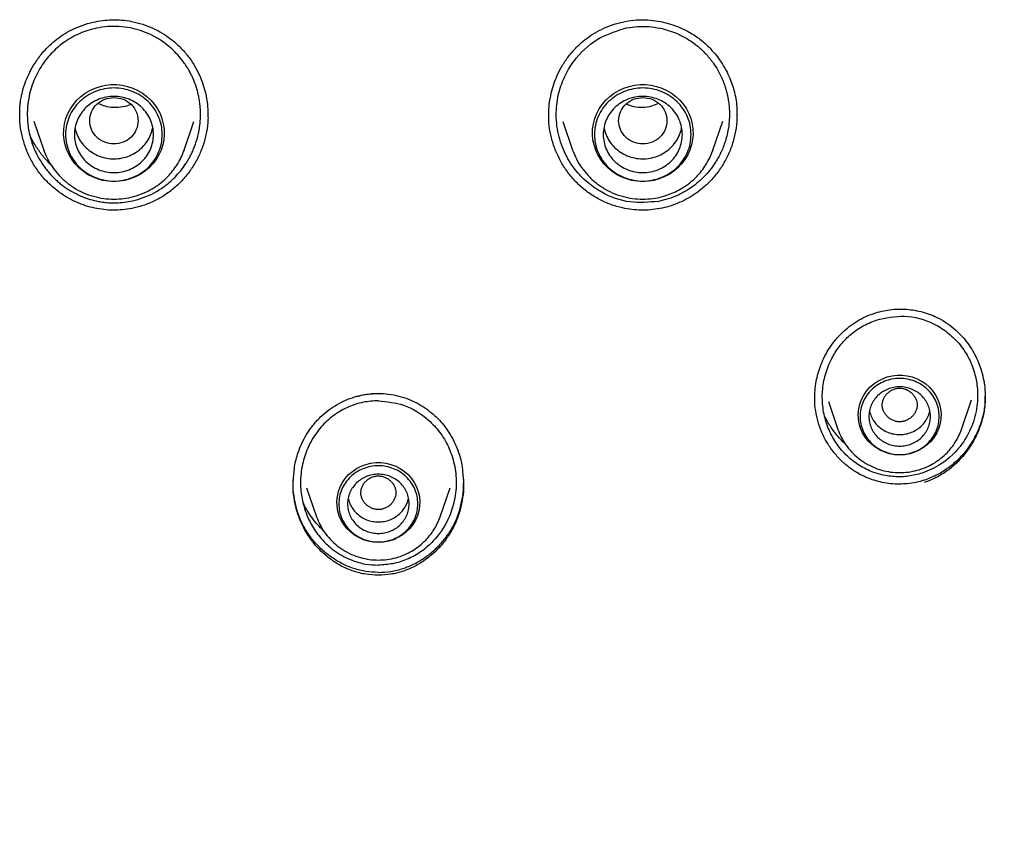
# Model space of a CAD drawing. Header units: millimetres. Extents: x 8 to 1762, y 12 to 2803.
# Tile 74 of 119: x 847 to 870, y 2351 to 2369. Entities that reach past the tile are written whole.
import ezdxf

# ---------------------------------------------------------------- set-up
doc = ezdxf.new("R2010")
doc.units = ezdxf.units.MM

msp = doc.modelspace()

# ---------------------------------------------------------------- linework, layer by layer
at = {"color": 7, "linetype": 'Continuous', "lineweight": 30}
for p, q in [((847.652, 2366.712), (847.879, 2366.053)), ((851.073, 2366.053), (851.297, 2366.704)), ((851.614, 2366.9), (851.614, 2366.837)), ((859.373, 2366.837), (859.374, 2366.9)), ((859.69, 2366.704), (859.915, 2366.053)), ((863.108, 2366.053), (863.335, 2366.71)), ((863.653, 2366.863), (863.652, 2366.849)), ((847.883, 2366.042), (847.879, 2366.053)), ((851.062, 2366.027), (851.073, 2366.053)), ((851.073, 2366.053), (851.063, 2366.027)), ((859.919, 2366.042), (859.915, 2366.053)), ((863.097, 2366.027), (863.108, 2366.053)), ((863.108, 2366.053), (863.099, 2366.027)), ((855.494, 2360.512), (855.646, 2360.504)), ((865.427, 2360.399), (865.427, 2360.413)), ((865.735, 2360.325), (865.953, 2359.693)), ((868.763, 2359.693), (868.994, 2360.364)), ((868.763, 2359.693), (868.76, 2359.684)), ((853.554, 2358.507), (853.577, 2358.738)), ((857.411, 2358.738), (857.434, 2358.507)), ((853.86, 2358.365), (854.089, 2357.703)), ((856.899, 2357.703), (857.127, 2358.365)), ((856.899, 2357.703), (856.896, 2357.694))]:
    msp.add_line(p, q, dxfattribs=at)
at = {"color": 7, "linetype": 'Continuous', "lineweight": 30, "flags": 128}
for points in [[(849.476, 2365.337), (849.35, 2365.343), (849.225, 2365.363), (849.104, 2365.396), (848.987, 2365.442), (848.876, 2365.5), (848.772, 2365.569), (848.677, 2365.649), (848.592, 2365.739), (848.517, 2365.837), (848.454, 2365.942), (848.403, 2366.054), (848.365, 2366.17), (848.341, 2366.289), (848.331, 2366.41), (848.334, 2366.532), (848.352, 2366.652), (848.383, 2366.77), (848.427, 2366.884), (848.484, 2366.993), (848.553, 2367.094), (848.633, 2367.188), (848.724, 2367.273), (848.823, 2367.348), (848.931, 2367.411), (849.045, 2367.463), (849.164, 2367.503), (849.287, 2367.529), (849.413, 2367.543), (849.539, 2367.543), (849.665, 2367.529), (849.788, 2367.503), (849.907, 2367.463), (850.021, 2367.411), (850.129, 2367.348), (850.228, 2367.273), (850.319, 2367.188), (850.399, 2367.094), (850.468, 2366.993), (850.525, 2366.884), (850.569, 2366.77), (850.6, 2366.652), (850.618, 2366.532), (850.621, 2366.41), (850.611, 2366.289), (850.587, 2366.17), (850.549, 2366.054), (850.498, 2365.942), (850.435, 2365.837), (850.36, 2365.739), (850.275, 2365.649), (850.18, 2365.569), (850.076, 2365.5), (849.965, 2365.442), (849.848, 2365.396), (849.727, 2365.363), (849.602, 2365.343), (849.476, 2365.337)], [(861.512, 2365.337), (861.386, 2365.343), (861.261, 2365.363), (861.14, 2365.396), (861.023, 2365.442), (860.912, 2365.5), (860.808, 2365.569), (860.713, 2365.649), (860.627, 2365.739), (860.553, 2365.837), (860.489, 2365.942), (860.439, 2366.054), (860.401, 2366.17), (860.377, 2366.289), (860.366, 2366.41), (860.37, 2366.532), (860.387, 2366.652), (860.418, 2366.77), (860.462, 2366.884), (860.519, 2366.993), (860.589, 2367.094), (860.669, 2367.188), (860.759, 2367.273), (860.859, 2367.348), (860.966, 2367.411), (861.08, 2367.463), (861.2, 2367.503), (861.323, 2367.529), (861.448, 2367.543), (861.575, 2367.543), (861.7, 2367.529), (861.823, 2367.503), (861.943, 2367.463), (862.057, 2367.411), (862.164, 2367.348), (862.264, 2367.273), (862.354, 2367.188), (862.435, 2367.094), (862.504, 2366.993), (862.561, 2366.884), (862.605, 2366.77), (862.636, 2366.652), (862.653, 2366.532), (862.657, 2366.41), (862.646, 2366.289), (862.622, 2366.17), (862.584, 2366.054), (862.534, 2365.942), (862.471, 2365.837), (862.396, 2365.739), (862.31, 2365.649), (862.215, 2365.569), (862.111, 2365.5), (862, 2365.442), (861.884, 2365.396), (861.762, 2365.363), (861.638, 2365.343), (861.512, 2365.337)], [(867.358, 2359.11), (867.242, 2359.117), (867.127, 2359.137), (867.017, 2359.171), (866.911, 2359.218), (866.812, 2359.277), (866.722, 2359.347), (866.641, 2359.428), (866.571, 2359.517), (866.513, 2359.614), (866.468, 2359.717), (866.436, 2359.825), (866.418, 2359.935), (866.414, 2360.047), (866.425, 2360.159), (866.45, 2360.268), (866.489, 2360.374), (866.54, 2360.474), (866.605, 2360.567), (866.68, 2360.652), (866.766, 2360.728), (866.861, 2360.793), (866.963, 2360.846), (867.072, 2360.886), (867.184, 2360.913), (867.3, 2360.927), (867.416, 2360.927), (867.531, 2360.913), (867.644, 2360.886), (867.752, 2360.846), (867.854, 2360.793), (867.949, 2360.728), (868.035, 2360.652), (868.111, 2360.567), (868.175, 2360.474), (868.227, 2360.374), (868.265, 2360.268), (868.29, 2360.159), (868.301, 2360.047), (868.297, 2359.935), (868.28, 2359.825), (868.248, 2359.717), (868.202, 2359.614), (868.144, 2359.517), (868.074, 2359.428), (867.993, 2359.347), (867.903, 2359.277), (867.804, 2359.218), (867.699, 2359.171), (867.588, 2359.137), (867.474, 2359.117), (867.358, 2359.11)], [(855.494, 2357.12), (855.378, 2357.126), (855.264, 2357.147), (855.153, 2357.181), (855.047, 2357.228), (854.949, 2357.287), (854.858, 2357.357), (854.777, 2357.437), (854.707, 2357.527), (854.649, 2357.624), (854.604, 2357.727), (854.572, 2357.834), (854.554, 2357.945), (854.551, 2358.057), (854.561, 2358.168), (854.586, 2358.278), (854.625, 2358.383), (854.677, 2358.484), (854.741, 2358.577), (854.816, 2358.662), (854.902, 2358.737), (854.997, 2358.802), (855.099, 2358.855), (855.208, 2358.896), (855.32, 2358.923), (855.436, 2358.937), (855.552, 2358.937), (855.667, 2358.923), (855.78, 2358.896), (855.888, 2358.855), (855.991, 2358.802), (856.085, 2358.737), (856.171, 2358.662), (856.247, 2358.577), (856.311, 2358.484), (856.363, 2358.383), (856.401, 2358.278), (856.426, 2358.168), (856.437, 2358.057), (856.433, 2357.945), (856.416, 2357.834), (856.384, 2357.727), (856.339, 2357.624), (856.28, 2357.527), (856.21, 2357.437), (856.13, 2357.357), (856.039, 2357.287), (855.94, 2357.228), (855.835, 2357.181), (855.724, 2357.147), (855.61, 2357.126), (855.494, 2357.12)]]:
    msp.add_lwpolyline(points, dxfattribs=at)
at = {"color": 7, "linetype": 'Continuous', "lineweight": 30}
for points, knots in [([(847.331, 2366.849), (847.331, 2366.874), (847.331, 2366.924), (847.334, 2367.004), (847.34, 2367.09), (847.354, 2367.191), (847.376, 2367.313), (847.414, 2367.463), (847.474, 2367.638), (847.561, 2367.834), (847.682, 2368.046), (847.824, 2368.239), (847.978, 2368.408), (848.134, 2368.549), (848.315, 2368.682), (848.522, 2368.799), (848.754, 2368.897), (848.987, 2368.965), (849.214, 2369.005), (849.429, 2369.022), (849.652, 2369.019), (849.801, 2368.995), (849.877, 2368.983)], [0, 0, 0, 0, 0.02066, 0.041986, 0.064121, 0.089248, 0.122042, 0.162725, 0.211327, 0.267852, 0.33225, 0.404382, 0.45668, 0.512245, 0.571056, 0.633499, 0.699713, 0.76963, 0.824423, 0.881129, 0.939669, 1, 1, 1, 1]), ([(849.877, 2368.983), (849.962, 2368.964), (850.129, 2368.925), (850.363, 2368.832), (850.575, 2368.719), (850.785, 2368.576), (850.985, 2368.401), (851.167, 2368.194), (851.312, 2367.98), (851.422, 2367.766), (851.503, 2367.559), (851.567, 2367.334), (851.607, 2367.115), (851.613, 2366.962), (851.616, 2366.9)], [0, 0, 0, 0, 0.089274, 0.174625, 0.25635, 0.334639, 0.433863, 0.527421, 0.615402, 0.697349, 0.773247, 0.843135, 0.93668, 1, 1, 1, 1]), ([(859.372, 2366.9), (859.374, 2366.962), (859.381, 2367.115), (859.421, 2367.334), (859.484, 2367.559), (859.565, 2367.766), (859.676, 2367.98), (859.821, 2368.194), (860.002, 2368.401), (860.202, 2368.576), (860.412, 2368.719), (860.625, 2368.832), (860.859, 2368.925), (861.026, 2368.964), (861.111, 2368.983)], [0, 0, 0, 0, 0.0633196, 0.1568655, 0.2267534, 0.302651, 0.3845979, 0.4725793, 0.5661374, 0.6653611, 0.7436503, 0.8253747, 0.9107256, 1, 1, 1, 1]), ([(861.111, 2368.983), (861.197, 2368.996), (861.366, 2369.022), (861.619, 2369.021), (861.861, 2368.993), (862.09, 2368.942), (862.302, 2368.87), (862.527, 2368.768), (862.754, 2368.629), (862.971, 2368.449), (863.149, 2368.258), (863.293, 2368.065), (863.405, 2367.875), (863.49, 2367.695), (863.553, 2367.527), (863.603, 2367.355), (863.636, 2367.18), (863.654, 2367.011), (863.655, 2366.908), (863.656, 2366.863)], [0, 0, 0, 0, 0.068866, 0.13547, 0.199732, 0.261528, 0.32074, 0.377285, 0.457008, 0.531233, 0.600272, 0.663971, 0.722178, 0.77479, 0.821868, 0.86499, 0.917162, 0.963386, 1, 1, 1, 1]), ([(849.844, 2368.833), (849.76, 2368.846), (849.591, 2368.872), (849.332, 2368.868), (849.096, 2368.835), (848.884, 2368.779), (848.698, 2368.71), (848.519, 2368.622), (848.357, 2368.52), (848.211, 2368.407), (848.079, 2368.285), (847.955, 2368.147), (847.84, 2367.993), (847.738, 2367.822), (847.65, 2367.637), (847.581, 2367.437), (847.543, 2367.275), (847.523, 2367.152), (847.513, 2367.069), (847.506, 2366.971), (847.503, 2366.86), (847.507, 2366.734), (847.521, 2366.595), (847.548, 2366.435), (847.592, 2366.267), (847.651, 2366.103), (847.716, 2365.96), (847.782, 2365.838), (847.85, 2365.73), (847.92, 2365.632), (847.995, 2365.54), (848.073, 2365.454), (848.153, 2365.376), (848.234, 2365.304), (848.317, 2365.239), (848.41, 2365.173), (848.515, 2365.108), (848.634, 2365.045), (848.774, 2364.983), (848.935, 2364.925), (849.06, 2364.898), (849.121, 2364.885)], [0, 0, 0, 0, 0.040737, 0.081839, 0.123318, 0.154691, 0.186286, 0.218108, 0.250161, 0.277784, 0.30644, 0.336128, 0.366847, 0.398593, 0.431363, 0.465154, 0.499961, 0.511146, 0.524565, 0.540212, 0.558081, 0.578165, 0.600457, 0.624949, 0.655753, 0.683645, 0.708637, 0.730741, 0.749967, 0.769529, 0.788521, 0.806946, 0.824806, 0.842104, 0.858844, 0.875027, 0.896803, 0.918192, 0.939202, 0.970011, 1, 1, 1, 1]), ([(849.121, 2364.885), (849.163, 2364.877), (849.251, 2364.862), (849.386, 2364.852), (849.541, 2364.849), (849.713, 2364.862), (849.922, 2364.898), (850.146, 2364.964), (850.38, 2365.068), (850.575, 2365.188), (850.737, 2365.313), (850.871, 2365.438), (850.999, 2365.583), (851.093, 2365.712), (851.159, 2365.818), (851.203, 2365.896), (851.248, 2365.984), (851.308, 2366.118), (851.375, 2366.311), (851.425, 2366.543), (851.446, 2366.759), (851.447, 2366.937), (851.435, 2367.089), (851.417, 2367.215), (851.395, 2367.324), (851.369, 2367.425), (851.338, 2367.525), (851.303, 2367.619), (851.264, 2367.71), (851.222, 2367.796), (851.178, 2367.877), (851.132, 2367.954), (851.062, 2368.058), (850.964, 2368.184), (850.83, 2368.326), (850.684, 2368.452), (850.512, 2368.575), (850.311, 2368.685), (850.082, 2368.778), (849.923, 2368.815), (849.844, 2368.833)], [0, 0, 0, 0, 0.020678, 0.042737, 0.064836, 0.095271, 0.125739, 0.166439, 0.207286, 0.248332, 0.276252, 0.305641, 0.336514, 0.368887, 0.382103, 0.396596, 0.412368, 0.429423, 0.467385, 0.510523, 0.54308, 0.571605, 0.596078, 0.61648, 0.632798, 0.649942, 0.666635, 0.682875, 0.698662, 0.713994, 0.728871, 0.743291, 0.757255, 0.788921, 0.820206, 0.85111, 0.881638, 0.921747, 0.961198, 1, 1, 1, 1]), ([(861.867, 2364.885), (861.651, 2364.865), (861.208, 2364.825), (860.653, 2365.027), (860.242, 2365.308), (859.946, 2365.617), (859.707, 2366.012), (859.559, 2366.474), (859.525, 2366.956), (859.599, 2367.409), (859.757, 2367.807), (860.045, 2368.24), (860.501, 2368.643), (860.939, 2368.772), (861.143, 2368.833)], [0, 0, 0, 0, 0.103545, 0.212622, 0.275289, 0.343391, 0.41704, 0.496349, 0.575777, 0.648068, 0.716548, 0.781181, 0.8983, 1, 1, 1, 1]), ([(861.143, 2368.833), (861.227, 2368.845), (861.394, 2368.871), (861.65, 2368.868), (861.885, 2368.836), (862.094, 2368.782), (862.257, 2368.722), (862.396, 2368.658), (862.512, 2368.594), (862.652, 2368.504), (862.814, 2368.378), (862.988, 2368.203), (863.132, 2368.017), (863.247, 2367.827), (863.316, 2367.683), (863.358, 2367.575), (863.381, 2367.508), (863.403, 2367.439), (863.422, 2367.369), (863.438, 2367.298), (863.455, 2367.216), (863.47, 2367.115), (863.482, 2366.986), (863.485, 2366.829), (863.474, 2366.646), (863.446, 2366.464), (863.404, 2366.297), (863.357, 2366.157), (863.305, 2366.031), (863.25, 2365.919), (863.194, 2365.82), (863.117, 2365.697), (863.009, 2365.554), (862.862, 2365.398), (862.705, 2365.262), (862.525, 2365.136), (862.32, 2365.026), (862.095, 2364.936), (861.941, 2364.902), (861.867, 2364.885)], [0, 0, 0, 0, 0.0403447, 0.0810358, 0.1220849, 0.1531232, 0.1843734, 0.2053314, 0.2263865, 0.2475397, 0.2851082, 0.3244823, 0.3656592, 0.3977319, 0.4308132, 0.4420683, 0.453435, 0.4649131, 0.4765025, 0.4882029, 0.5000141, 0.5165257, 0.5372963, 0.5623109, 0.5915512, 0.6249953, 0.6504959, 0.674123, 0.695884, 0.7157856, 0.7338338, 0.7500344, 0.7853946, 0.8195484, 0.8525114, 0.8842995, 0.9248715, 0.9634246, 1, 1, 1, 1]), ([(849.476, 2367.251), (849.404, 2367.243), (849.26, 2367.226), (849.077, 2367.105), (848.956, 2366.929), (848.911, 2366.721), (848.956, 2366.513), (849.077, 2366.336), (849.26, 2366.22), (849.476, 2366.177), (849.692, 2366.22), (849.875, 2366.336), (849.996, 2366.513), (850.041, 2366.721), (849.996, 2366.929), (849.875, 2367.105), (849.692, 2367.226), (849.548, 2367.243), (849.476, 2367.251)], [0, 0, 0, 0, 0.0625, 0.125, 0.1875, 0.25, 0.3125, 0.375, 0.4375, 0.5, 0.5625, 0.625, 0.6875, 0.75, 0.8125, 0.875, 0.9375, 1, 1, 1, 1]), ([(861.512, 2367.251), (861.44, 2367.243), (861.296, 2367.226), (861.112, 2367.105), (860.991, 2366.929), (860.947, 2366.721), (860.991, 2366.513), (861.112, 2366.336), (861.296, 2366.22), (861.512, 2366.177), (861.727, 2366.22), (861.911, 2366.336), (862.032, 2366.513), (862.076, 2366.721), (862.032, 2366.929), (861.911, 2367.105), (861.727, 2367.226), (861.583, 2367.243), (861.512, 2367.251)], [0, 0, 0, 0, 0.0625, 0.125, 0.1875, 0.25, 0.3125, 0.375, 0.4375, 0.5, 0.5625, 0.625, 0.6875, 0.75, 0.8125, 0.875, 0.9375, 1, 1, 1, 1]), ([(849.41, 2367.024), (849.351, 2367.034), (849.25, 2367.05), (849.158, 2367.097), (849.119, 2367.116)], [0, 0, 0, 0, 0.578916, 1, 1, 1, 1]), ([(849.861, 2367.098), (849.853, 2367.094), (849.782, 2367.052), (849.626, 2367.018), (849.482, 2367.022), (849.41, 2367.024)], [0, 0, 0, 0, 0.058728, 0.535758, 1, 1, 1, 1]), ([(861.868, 2367.117), (861.816, 2367.092), (861.703, 2367.039), (861.509, 2367.012), (861.308, 2367.026), (861.185, 2367.075), (861.126, 2367.098)], [0, 0, 0, 0, 0.222566, 0.485608, 0.754599, 1, 1, 1, 1]), ([(849.09, 2364.72), (849.02, 2364.735), (848.881, 2364.766), (848.679, 2364.839), (848.487, 2364.929), (848.284, 2365.05), (848.077, 2365.208), (847.876, 2365.409), (847.701, 2365.634), (847.558, 2365.88), (847.448, 2366.142), (847.374, 2366.415), (847.334, 2366.66), (847.335, 2366.814), (847.335, 2366.874)], [0, 0, 0, 0, 0.071132, 0.141808, 0.212214, 0.282498, 0.3762, 0.470152, 0.564615, 0.659087, 0.753072, 0.846793, 0.940401, 1, 1, 1, 1]), ([(851.615, 2366.863), (851.616, 2366.825), (851.62, 2366.693), (851.588, 2366.468), (851.522, 2366.195), (851.418, 2365.932), (851.284, 2365.685), (851.119, 2365.456), (850.926, 2365.25), (850.707, 2365.07), (850.466, 2364.923), (850.208, 2364.808), (849.959, 2364.735), (849.727, 2364.696), (849.515, 2364.681), (849.301, 2364.686), (849.161, 2364.709), (849.09, 2364.72)], [0, 0, 0, 0, 0.030241, 0.104671, 0.179189, 0.253663, 0.32812, 0.402559, 0.477005, 0.551567, 0.626129, 0.700569, 0.77503, 0.830976, 0.887059, 0.943361, 1, 1, 1, 1]), ([(861.898, 2364.72), (861.827, 2364.709), (861.686, 2364.686), (861.473, 2364.681), (861.26, 2364.696), (861.028, 2364.735), (860.78, 2364.808), (860.521, 2364.923), (860.28, 2365.07), (860.062, 2365.25), (859.869, 2365.456), (859.704, 2365.685), (859.569, 2365.932), (859.466, 2366.195), (859.399, 2366.468), (859.368, 2366.693), (859.372, 2366.825), (859.373, 2366.863)], [0, 0, 0, 0, 0.056639, 0.112941, 0.169024, 0.22497, 0.299431, 0.373871, 0.448433, 0.522995, 0.597441, 0.67188, 0.746337, 0.820811, 0.895329, 0.969759, 1, 1, 1, 1]), ([(863.653, 2366.874), (863.653, 2366.814), (863.654, 2366.66), (863.614, 2366.415), (863.54, 2366.142), (863.429, 2365.88), (863.286, 2365.634), (863.112, 2365.409), (862.91, 2365.208), (862.703, 2365.05), (862.501, 2364.929), (862.308, 2364.839), (862.107, 2364.766), (861.968, 2364.735), (861.898, 2364.72)], [0, 0, 0, 0, 0.059599, 0.153207, 0.246928, 0.340913, 0.435385, 0.529848, 0.6238, 0.717502, 0.787786, 0.858192, 0.928868, 1, 1, 1, 1]), ([(848.592, 2366.568), (848.593, 2366.559), (848.6, 2366.494), (848.645, 2366.378), (848.728, 2366.228), (848.843, 2366.097), (848.981, 2365.99), (849.139, 2365.911), (849.31, 2365.863), (849.486, 2365.848), (849.663, 2365.867), (849.832, 2365.919), (849.988, 2366.001), (850.124, 2366.111), (850.234, 2366.245), (850.318, 2366.396), (850.346, 2366.506), (850.36, 2366.56)], [0, 0, 0, 0, 0.010808, 0.0815, 0.152193, 0.222885, 0.293578, 0.364271, 0.434963, 0.505656, 0.576348, 0.647041, 0.717733, 0.788426, 0.859118, 0.929811, 1, 1, 1, 1]), ([(860.627, 2366.56), (860.641, 2366.506), (860.669, 2366.396), (860.753, 2366.245), (860.864, 2366.111), (861, 2366.001), (861.155, 2365.919), (861.325, 2365.867), (861.501, 2365.848), (861.678, 2365.863), (861.849, 2365.911), (862.006, 2365.99), (862.144, 2366.097), (862.259, 2366.228), (862.342, 2366.378), (862.388, 2366.494), (862.394, 2366.559), (862.395, 2366.568)], [0, 0, 0, 0, 0.070189, 0.140882, 0.211574, 0.282267, 0.352959, 0.423652, 0.494344, 0.565037, 0.635729, 0.706422, 0.777115, 0.847807, 0.9185, 0.989192, 1, 1, 1, 1]), ([(848.042, 2365.719), (847.983, 2365.779), (847.863, 2365.902), (847.712, 2366.115), (847.608, 2366.287), (847.566, 2366.392), (847.557, 2366.414)], [0, 0, 0, 0, 0.294781, 0.600338, 0.914861, 1, 1, 1, 1]), ([(847.879, 2366.053), (847.906, 2365.985), (847.961, 2365.845), (848.081, 2365.65), (848.23, 2365.466), (848.409, 2365.301), (848.613, 2365.161), (848.835, 2365.053), (849.065, 2364.98), (849.299, 2364.939), (849.531, 2364.931), (849.759, 2364.954), (849.99, 2365.008), (850.2, 2365.09), (850.388, 2365.193), (850.551, 2365.308), (850.695, 2365.438), (850.816, 2365.577), (850.917, 2365.72), (851.002, 2365.87), (851.043, 2365.977), (851.062, 2366.027)], [0, 0, 0, 0, 0.053212, 0.108413, 0.165705, 0.225232, 0.286106, 0.345769, 0.40411, 0.461144, 0.516882, 0.571337, 0.626721, 0.688654, 0.733818, 0.782104, 0.833541, 0.874213, 0.916679, 0.96094, 1, 1, 1, 1]), ([(859.915, 2366.053), (859.942, 2365.985), (859.997, 2365.845), (860.117, 2365.65), (860.265, 2365.466), (860.445, 2365.301), (860.649, 2365.161), (860.871, 2365.053), (861.101, 2364.98), (861.335, 2364.939), (861.566, 2364.931), (861.795, 2364.954), (862.026, 2365.008), (862.236, 2365.09), (862.424, 2365.193), (862.587, 2365.308), (862.73, 2365.438), (862.852, 2365.577), (862.952, 2365.72), (863.037, 2365.87), (863.078, 2365.977), (863.097, 2366.027)], [0, 0, 0, 0, 0.053212, 0.108413, 0.165705, 0.225232, 0.286106, 0.345769, 0.40411, 0.461144, 0.516882, 0.571337, 0.626721, 0.688654, 0.733818, 0.782104, 0.833541, 0.874213, 0.916679, 0.96094, 1, 1, 1, 1]), ([(868.903, 2332.865), (868.95, 2332.956), (869.135, 2333.316), (869.46, 2333.93), (869.871, 2334.694), (870.27, 2335.418), (870.655, 2336.104), (871.025, 2336.752), (871.391, 2337.38), (871.751, 2337.987), (872.103, 2338.571), (872.434, 2339.11), (872.744, 2339.606), (873.04, 2340.074), (873.325, 2340.518), (873.608, 2340.953), (873.889, 2341.379), (874.175, 2341.806), (874.465, 2342.234), (874.759, 2342.663), (875.057, 2343.094), (875.549, 2343.797), (876.246, 2344.77), (877.157, 2346.005), (878.09, 2347.231), (879.039, 2348.444), (879.912, 2349.529), (880.702, 2350.49), (881.406, 2351.329), (882.118, 2352.161), (882.835, 2352.985), (883.546, 2353.788), (884.24, 2354.56), (884.912, 2355.298), (885.566, 2356.005), (886.073, 2356.548), (886.446, 2356.944), (886.7, 2357.213), (886.977, 2357.505), (887.281, 2357.823), (887.61, 2358.167), (887.99, 2358.562), (888.423, 2359.009), (888.912, 2359.513), (889.438, 2360.053), (889.979, 2360.605), (890.531, 2361.169), (891.093, 2361.742), (891.684, 2362.344), (892.301, 2362.978), (892.942, 2363.646), (893.605, 2364.35), (894.286, 2365.092), (894.736, 2365.606), (894.966, 2365.869)], [0, 0, 0, 0, 0.007311, 0.028852, 0.049414, 0.069008, 0.087638, 0.105308, 0.122023, 0.139306, 0.155436, 0.170412, 0.184235, 0.196904, 0.209679, 0.22166, 0.233716, 0.245852, 0.258065, 0.270356, 0.282724, 0.295167, 0.331131, 0.367446, 0.40376, 0.440053, 0.476308, 0.502114, 0.527905, 0.553691, 0.579481, 0.605067, 0.629405, 0.652927, 0.675637, 0.697536, 0.705555, 0.714217, 0.723749, 0.734153, 0.74543, 0.757581, 0.77303, 0.789701, 0.807599, 0.82673, 0.844859, 0.863985, 0.884119, 0.90528, 0.927461, 0.950653, 0.974839, 1, 1, 1, 1]), ([(866.766, 2362.334), (866.826, 2362.352), (866.947, 2362.389), (867.134, 2362.42), (867.323, 2362.435), (867.513, 2362.43), (867.703, 2362.408), (867.89, 2362.366), (868.074, 2362.306), (868.19, 2362.251), (868.248, 2362.223)], [0, 0, 0, 0, 0.123494, 0.247381, 0.37169, 0.496408, 0.621526, 0.747073, 0.873155, 1, 1, 1, 1]), ([(865.424, 2360.403), (865.425, 2360.461), (865.429, 2360.591), (865.454, 2360.775), (865.496, 2360.96), (865.552, 2361.137), (865.631, 2361.325), (865.739, 2361.52), (865.879, 2361.716), (866.039, 2361.889), (866.211, 2362.038), (866.39, 2362.161), (866.579, 2362.264), (866.713, 2362.313), (866.776, 2362.335)], [0, 0, 0, 0, 0.069, 0.154621, 0.220943, 0.294632, 0.375676, 0.463993, 0.559468, 0.662139, 0.74393, 0.829868, 0.920074, 1, 1, 1, 1]), ([(866.826, 2362.183), (867.039, 2362.229), (867.478, 2362.325), (868.043, 2362.164), (868.444, 2361.916), (868.713, 2361.659), (868.928, 2361.342), (869.065, 2361.003), (869.138, 2360.625), (869.133, 2360.205), (869.016, 2359.762), (868.755, 2359.291), (868.368, 2358.904), (868.012, 2358.756), (867.867, 2358.696)], [0, 0, 0, 0, 0.11428, 0.235082, 0.298445, 0.363657, 0.430756, 0.499772, 0.556283, 0.633743, 0.719968, 0.795988, 0.917445, 1, 1, 1, 1]), ([(868.248, 2362.223), (868.318, 2362.183), (868.455, 2362.105), (868.635, 2361.959), (868.789, 2361.805), (868.917, 2361.643), (869.023, 2361.479), (869.121, 2361.291), (869.203, 2361.084), (869.262, 2360.862), (869.294, 2360.671), (869.299, 2360.555), (869.301, 2360.507)], [0, 0, 0, 0, 0.115084, 0.22407, 0.327385, 0.425237, 0.517718, 0.604861, 0.725552, 0.834304, 0.931155, 1, 1, 1, 1]), ([(867.867, 2358.696), (867.764, 2358.669), (867.557, 2358.614), (867.231, 2358.608), (866.904, 2358.66), (866.587, 2358.779), (866.292, 2358.963), (866.032, 2359.208), (865.822, 2359.509), (865.672, 2359.854), (865.594, 2360.229), (865.593, 2360.614), (865.657, 2360.931), (865.746, 2361.174), (865.846, 2361.383), (865.998, 2361.613), (866.222, 2361.847), (866.498, 2362.051), (866.715, 2362.138), (866.826, 2362.183)], [0, 0, 0, 0, 0.0567685, 0.1143841, 0.1730666, 0.2330298, 0.2944803, 0.3576161, 0.4226264, 0.4896911, 0.5574706, 0.6257138, 0.6944343, 0.7290218, 0.7637337, 0.8182139, 0.8756805, 0.9362462, 1, 1, 1, 1]), ([(867.424, 2360.626), (867.398, 2360.629), (867.346, 2360.635), (867.269, 2360.623), (867.196, 2360.598), (867.13, 2360.559), (867.071, 2360.509), (867.023, 2360.45), (866.986, 2360.384), (866.964, 2360.312), (866.958, 2360.237), (866.97, 2360.163), (866.996, 2360.093), (867.036, 2360.029), (867.088, 2359.972), (867.149, 2359.926), (867.218, 2359.891), (867.292, 2359.869), (867.37, 2359.863), (867.447, 2359.874), (867.52, 2359.9), (867.587, 2359.939), (867.645, 2359.988), (867.693, 2360.047), (867.73, 2360.113), (867.752, 2360.185), (867.758, 2360.26), (867.747, 2360.334), (867.72, 2360.405), (867.68, 2360.469), (867.628, 2360.525), (867.567, 2360.572), (867.499, 2360.608), (867.448, 2360.62), (867.424, 2360.626)], [0, 0, 0, 0, 0.031254, 0.062759, 0.093482, 0.125115, 0.156319, 0.187661, 0.219102, 0.250003, 0.281206, 0.312759, 0.343481, 0.375113, 0.406316, 0.437657, 0.469098, 0.499999, 0.531203, 0.562758, 0.593481, 0.625112, 0.656315, 0.687656, 0.719096, 0.749995, 0.781199, 0.812754, 0.843477, 0.875109, 0.906313, 0.937654, 0.969152, 1, 1, 1, 1]), ([(853.984, 2359.76), (854.036, 2359.823), (854.138, 2359.946), (854.316, 2360.102), (854.504, 2360.233), (854.7, 2360.338), (854.9, 2360.418), (855.1, 2360.474), (855.298, 2360.508), (855.429, 2360.512), (855.494, 2360.514)], [0, 0, 0, 0, 0.139514, 0.274741, 0.40583, 0.532794, 0.655621, 0.774341, 0.889064, 1, 1, 1, 1]), ([(855.004, 2360.443), (855.048, 2360.455), (855.15, 2360.482), (855.314, 2360.506), (855.434, 2360.51), (855.494, 2360.512)], [0, 0, 0, 0, 0.273578, 0.636807, 1, 1, 1, 1]), ([(855.493, 2360.513), (855.572, 2360.51), (855.729, 2360.505), (855.959, 2360.457), (856.178, 2360.386), (856.382, 2360.291), (856.568, 2360.177), (856.735, 2360.048), (856.882, 2359.91), (856.964, 2359.808), (857.004, 2359.76)], [0, 0, 0, 0, 0.133923, 0.269664, 0.401673, 0.530005, 0.654618, 0.775463, 0.892544, 1, 1, 1, 1]), ([(867.916, 2358.535), (867.854, 2358.517), (867.729, 2358.482), (867.537, 2358.454), (867.345, 2358.444), (867.152, 2358.453), (866.962, 2358.482), (866.776, 2358.53), (866.596, 2358.597), (866.404, 2358.691), (866.207, 2358.82), (866.014, 2358.989), (865.844, 2359.181), (865.699, 2359.393), (865.583, 2359.621), (865.496, 2359.863), (865.444, 2360.113), (865.421, 2360.304), (865.425, 2360.408), (865.426, 2360.429)], [0, 0, 0, 0, 0.053376, 0.106441, 0.159293, 0.212005, 0.264632, 0.317228, 0.369857, 0.422608, 0.492874, 0.56297, 0.633055, 0.703181, 0.773352, 0.843576, 0.913663, 0.983517, 1, 1, 1, 1]), ([(869.3, 2360.524), (869.301, 2360.433), (869.304, 2360.244), (869.253, 2359.958), (869.163, 2359.676), (869.034, 2359.408), (868.87, 2359.161), (868.673, 2358.939), (868.447, 2358.748), (868.195, 2358.589), (868.009, 2358.518), (867.916, 2358.483)], [0, 0, 0, 0, 0.103057, 0.215063, 0.326999, 0.438969, 0.550932, 0.662829, 0.774714, 0.886884, 1, 1, 1, 1]), ([(869.298, 2360.451), (869.299, 2360.393), (869.3, 2360.237), (869.252, 2359.986), (869.162, 2359.707), (869.032, 2359.444), (868.868, 2359.2), (868.671, 2358.982), (868.445, 2358.794), (868.193, 2358.638), (868.009, 2358.57), (867.916, 2358.535)], [0, 0, 0, 0, 0.069682, 0.185606, 0.301531, 0.417597, 0.533758, 0.649929, 0.766126, 0.882605, 1, 1, 1, 1]), ([(855.494, 2360.345), (855.38, 2360.338), (855.148, 2360.324), (854.811, 2360.213), (854.493, 2360.036), (854.261, 2359.832), (854.098, 2359.636), (853.983, 2359.464), (853.858, 2359.221), (853.751, 2358.889), (853.715, 2358.555), (853.729, 2358.291), (853.754, 2358.115), (853.815, 2357.858), (853.939, 2357.554), (854.143, 2357.254), (854.342, 2357.048), (854.53, 2356.901), (854.715, 2356.79), (854.936, 2356.692), (855.197, 2356.617), (855.396, 2356.607), (855.494, 2356.602)], [0, 0, 0, 0, 0.0597396, 0.1211145, 0.1842721, 0.249339, 0.2818021, 0.3180173, 0.3579668, 0.4247719, 0.4997732, 0.5326188, 0.5637466, 0.5931703, 0.6711897, 0.7343671, 0.7829549, 0.8216044, 0.8591726, 0.8957289, 0.9487872, 1, 1, 1, 1]), ([(855.494, 2360.345), (855.688, 2360.324), (856.105, 2360.28), (856.577, 2359.982), (856.901, 2359.632), (857.103, 2359.294), (857.236, 2358.899), (857.282, 2358.463), (857.229, 2358.032), (857.068, 2357.574), (856.81, 2357.193), (856.476, 2356.903), (856.162, 2356.729), (855.83, 2356.622), (855.604, 2356.609), (855.494, 2356.602)], [0, 0, 0, 0, 0.101485, 0.218258, 0.282833, 0.351377, 0.423874, 0.500289, 0.580047, 0.65065, 0.754167, 0.818545, 0.881661, 0.942023, 1, 1, 1, 1]), ([(866.115, 2359.371), (866.114, 2359.372), (866.051, 2359.422), (865.941, 2359.542), (865.793, 2359.737), (865.698, 2359.887), (865.662, 2359.974), (865.659, 2359.981)], [0, 0, 0, 0, 0.007233, 0.312427, 0.632741, 0.968501, 1, 1, 1, 1]), ([(866.671, 2360.119), (866.671, 2360.119), (866.676, 2360.075), (866.709, 2359.991), (866.771, 2359.873), (866.86, 2359.77), (866.966, 2359.686), (867.088, 2359.623), (867.22, 2359.583), (867.312, 2359.578), (867.358, 2359.576)], [0, 0, 0, 0, 0.000201, 0.14303, 0.285858, 0.428687, 0.571515, 0.714343, 0.857172, 1, 1, 1, 1]), ([(867.358, 2359.576), (867.403, 2359.578), (867.495, 2359.583), (867.627, 2359.623), (867.749, 2359.686), (867.856, 2359.77), (867.944, 2359.873), (868.007, 2359.991), (868.04, 2360.075), (868.044, 2360.119), (868.044, 2360.119)], [0, 0, 0, 0, 0.142828, 0.285657, 0.428485, 0.571313, 0.714142, 0.85697, 0.999799, 1, 1, 1, 1]), ([(853.577, 2358.738), (853.58, 2358.772), (853.592, 2358.918), (853.654, 2359.133), (853.749, 2359.376), (853.853, 2359.577), (853.94, 2359.699), (853.984, 2359.76)], [0, 0, 0, 0, 0.09317, 0.394834, 0.596193, 0.797842, 1, 1, 1, 1]), ([(857.004, 2359.76), (857.048, 2359.699), (857.135, 2359.577), (857.239, 2359.376), (857.334, 2359.133), (857.396, 2358.918), (857.408, 2358.772), (857.411, 2358.738)], [0, 0, 0, 0, 0.202158, 0.403807, 0.605166, 0.90683, 1, 1, 1, 1]), ([(865.953, 2359.693), (865.976, 2359.632), (866.025, 2359.509), (866.131, 2359.337), (866.262, 2359.176), (866.42, 2359.03), (866.599, 2358.907), (866.794, 2358.812), (866.996, 2358.747), (867.201, 2358.712), (867.405, 2358.705), (867.606, 2358.725), (867.809, 2358.772), (867.994, 2358.844), (868.159, 2358.934), (868.303, 2359.036), (868.429, 2359.15), (868.536, 2359.273), (868.625, 2359.399), (868.704, 2359.539), (868.743, 2359.641), (868.763, 2359.693)], [0, 0, 0, 0, 0.052998, 0.10785, 0.164691, 0.223704, 0.284086, 0.343281, 0.401166, 0.457756, 0.513067, 0.567114, 0.622093, 0.683577, 0.728424, 0.776386, 0.827499, 0.86793, 0.910157, 0.954182, 1, 1, 1, 1]), ([(855.577, 2358.625), (855.551, 2358.629), (855.499, 2358.638), (855.421, 2358.629), (855.347, 2358.607), (855.279, 2358.572), (855.218, 2358.524), (855.168, 2358.467), (855.129, 2358.402), (855.103, 2358.331), (855.094, 2358.257), (855.101, 2358.182), (855.124, 2358.11), (855.161, 2358.044), (855.21, 2357.986), (855.27, 2357.937), (855.337, 2357.899), (855.411, 2357.875), (855.488, 2357.866), (855.566, 2357.873), (855.641, 2357.895), (855.709, 2357.931), (855.77, 2357.978), (855.82, 2358.035), (855.859, 2358.1), (855.884, 2358.171), (855.894, 2358.246), (855.886, 2358.321), (855.863, 2358.393), (855.826, 2358.459), (855.777, 2358.517), (855.718, 2358.565), (855.651, 2358.604), (855.601, 2358.618), (855.577, 2358.625)], [0, 0, 0, 0, 0.0315208, 0.0630935, 0.0938425, 0.1254154, 0.1564458, 0.1877158, 0.2190568, 0.2500087, 0.2814709, 0.3130843, 0.343828, 0.3753973, 0.4064285, 0.437698, 0.4690421, 0.499996, 0.5314618, 0.5630839, 0.593831, 0.6254011, 0.6564312, 0.6876992, 0.7190411, 0.7499943, 0.78146, 0.8130833, 0.8438313, 0.875401, 0.9064312, 0.9376989, 0.9690977, 1, 1, 1, 1]), ([(855.494, 2356.435), (855.399, 2356.439), (855.209, 2356.448), (854.934, 2356.519), (854.672, 2356.627), (854.43, 2356.772), (854.209, 2356.948), (854.015, 2357.153), (853.85, 2357.381), (853.719, 2357.63), (853.625, 2357.895), (853.571, 2358.17), (853.549, 2358.364), (853.555, 2358.464), (853.556, 2358.471)], [0, 0, 0, 0, 0.091445, 0.182001, 0.27231, 0.362657, 0.453074, 0.54345, 0.633642, 0.72358, 0.813367, 0.903204, 0.993176, 1, 1, 1, 1]), ([(855.494, 2356.371), (855.398, 2356.376), (855.207, 2356.385), (854.93, 2356.457), (854.669, 2356.567), (854.427, 2356.715), (854.208, 2356.894), (854.015, 2357.103), (853.851, 2357.336), (853.721, 2357.589), (853.627, 2357.859), (853.57, 2358.138), (853.547, 2358.381), (853.558, 2358.529), (853.561, 2358.583)], [0, 0, 0, 0, 0.087186, 0.173228, 0.258942, 0.344777, 0.430908, 0.517325, 0.603945, 0.6907, 0.777498, 0.864337, 0.951262, 1, 1, 1, 1]), ([(857.426, 2358.583), (857.43, 2358.529), (857.44, 2358.381), (857.417, 2358.138), (857.361, 2357.859), (857.267, 2357.589), (857.137, 2357.336), (856.973, 2357.103), (856.78, 2356.894), (856.56, 2356.715), (856.318, 2356.567), (856.057, 2356.457), (855.78, 2356.385), (855.59, 2356.376), (855.494, 2356.371)], [0, 0, 0, 0, 0.048738, 0.135663, 0.222502, 0.3093, 0.396055, 0.482675, 0.569092, 0.655223, 0.741058, 0.826772, 0.912814, 1, 1, 1, 1]), ([(855.494, 2356.435), (855.589, 2356.439), (855.778, 2356.448), (856.054, 2356.519), (856.315, 2356.627), (856.558, 2356.772), (856.778, 2356.948), (856.973, 2357.153), (857.138, 2357.381), (857.268, 2357.63), (857.362, 2357.895), (857.416, 2358.17), (857.438, 2358.364), (857.432, 2358.464), (857.432, 2358.471)], [0, 0, 0, 0, 0.091445, 0.182001, 0.27231, 0.362657, 0.453074, 0.54345, 0.633642, 0.72358, 0.813367, 0.903204, 0.993176, 1, 1, 1, 1]), ([(854.248, 2357.386), (854.202, 2357.43), (854.11, 2357.518), (853.993, 2357.664), (853.897, 2357.807), (853.824, 2357.934), (853.788, 2358.014), (853.772, 2358.048)], [0, 0, 0, 0, 0.232961, 0.467917, 0.678923, 0.865505, 1, 1, 1, 1]), ([(854.807, 2358.128), (854.807, 2358.128), (854.812, 2358.084), (854.845, 2358), (854.907, 2357.882), (854.996, 2357.78), (855.102, 2357.695), (855.224, 2357.633), (855.356, 2357.593), (855.448, 2357.588), (855.494, 2357.585)], [0, 0, 0, 0, 0.000201, 0.14303, 0.285858, 0.428687, 0.571515, 0.714343, 0.857172, 1, 1, 1, 1]), ([(855.494, 2357.585), (855.54, 2357.588), (855.631, 2357.593), (855.763, 2357.633), (855.885, 2357.695), (855.992, 2357.78), (856.08, 2357.882), (856.143, 2358), (856.176, 2358.084), (856.18, 2358.128), (856.18, 2358.128)], [0, 0, 0, 0, 0.142828, 0.285657, 0.428485, 0.571313, 0.714142, 0.85697, 0.999799, 1, 1, 1, 1]), ([(854.089, 2357.702), (854.113, 2357.642), (854.161, 2357.519), (854.267, 2357.347), (854.398, 2357.185), (854.556, 2357.04), (854.735, 2356.917), (854.93, 2356.822), (855.132, 2356.757), (855.337, 2356.722), (855.541, 2356.715), (855.742, 2356.734), (855.945, 2356.782), (856.13, 2356.853), (856.295, 2356.944), (856.439, 2357.045), (856.565, 2357.16), (856.672, 2357.282), (856.761, 2357.408), (856.84, 2357.549), (856.879, 2357.65), (856.899, 2357.702)], [0, 0, 0, 0, 0.052999, 0.10785, 0.164691, 0.223704, 0.284086, 0.343281, 0.401166, 0.457756, 0.513067, 0.567114, 0.622093, 0.683577, 0.728424, 0.776386, 0.827499, 0.86793, 0.910157, 0.954182, 1, 1, 1, 1])]:
    msp.add_open_spline(points, degree=3, knots=knots, dxfattribs=at)
for points in [[(850.576, 2366.407), (850.572, 2366.338), (850.564, 2366.199), (850.498, 2365.999), (850.397, 2365.814), (850.259, 2365.653), (850.091, 2365.52), (849.9, 2365.422), (849.692, 2365.361), (849.476, 2365.34), (849.26, 2365.361), (849.052, 2365.422), (848.861, 2365.52), (848.693, 2365.653), (848.555, 2365.814), (848.453, 2365.999), (848.39, 2366.199), (848.369, 2366.407), (848.39, 2366.615), (848.453, 2366.815), (848.555, 2367), (848.693, 2367.161), (848.861, 2367.294), (849.052, 2367.393), (849.26, 2367.453), (849.476, 2367.474), (849.692, 2367.453), (849.9, 2367.393), (850.091, 2367.294), (850.259, 2367.161), (850.397, 2367), (850.498, 2366.815), (850.564, 2366.615), (850.572, 2366.477), (850.576, 2366.407)], [(862.612, 2366.407), (862.607, 2366.338), (862.599, 2366.199), (862.534, 2365.999), (862.432, 2365.814), (862.294, 2365.653), (862.127, 2365.52), (861.935, 2365.422), (861.728, 2365.361), (861.512, 2365.34), (861.296, 2365.361), (861.088, 2365.422), (860.897, 2365.52), (860.729, 2365.653), (860.591, 2365.814), (860.489, 2365.999), (860.426, 2366.199), (860.404, 2366.407), (860.426, 2366.615), (860.489, 2366.815), (860.591, 2367), (860.729, 2367.161), (860.897, 2367.294), (861.088, 2367.393), (861.296, 2367.453), (861.512, 2367.474), (861.728, 2367.453), (861.935, 2367.393), (862.127, 2367.294), (862.294, 2367.161), (862.432, 2367), (862.534, 2366.815), (862.599, 2366.615), (862.607, 2366.477), (862.612, 2366.407)], [(849.476, 2365.54), (849.417, 2365.543), (849.299, 2365.55), (849.129, 2365.601), (848.973, 2365.681), (848.835, 2365.79), (848.723, 2365.922), (848.639, 2366.073), (848.588, 2366.237), (848.57, 2366.407), (848.588, 2366.577), (848.639, 2366.741), (848.723, 2366.892), (848.835, 2367.024), (848.973, 2367.133), (849.129, 2367.214), (849.299, 2367.263), (849.476, 2367.28), (849.653, 2367.263), (849.823, 2367.214), (849.979, 2367.133), (850.116, 2367.024), (850.229, 2366.892), (850.313, 2366.741), (850.364, 2366.577), (850.382, 2366.407), (850.364, 2366.237), (850.313, 2366.073), (850.229, 2365.922), (850.116, 2365.79), (849.979, 2365.681), (849.823, 2365.601), (849.653, 2365.55), (849.535, 2365.543), (849.476, 2365.54)], [(861.512, 2365.54), (861.453, 2365.543), (861.335, 2365.55), (861.165, 2365.601), (861.008, 2365.681), (860.871, 2365.79), (860.758, 2365.922), (860.675, 2366.073), (860.623, 2366.237), (860.606, 2366.407), (860.623, 2366.577), (860.675, 2366.741), (860.758, 2366.892), (860.871, 2367.024), (861.008, 2367.133), (861.165, 2367.214), (861.335, 2367.263), (861.512, 2367.28), (861.688, 2367.263), (861.858, 2367.214), (862.015, 2367.133), (862.152, 2367.024), (862.265, 2366.892), (862.348, 2366.741), (862.4, 2366.577), (862.417, 2366.407), (862.4, 2366.237), (862.348, 2366.073), (862.265, 2365.922), (862.152, 2365.79), (862.015, 2365.681), (861.858, 2365.601), (861.688, 2365.55), (861.57, 2365.543), (861.512, 2365.54)], [(868.258, 2359.987), (868.254, 2359.931), (868.248, 2359.817), (868.194, 2359.653), (868.111, 2359.502), (867.998, 2359.37), (867.861, 2359.262), (867.704, 2359.181), (867.534, 2359.131), (867.358, 2359.114), (867.181, 2359.131), (867.011, 2359.181), (866.854, 2359.262), (866.717, 2359.37), (866.605, 2359.502), (866.521, 2359.653), (866.469, 2359.817), (866.452, 2359.987), (866.469, 2360.158), (866.521, 2360.321), (866.605, 2360.472), (866.717, 2360.604), (866.854, 2360.713), (867.011, 2360.794), (867.181, 2360.843), (867.358, 2360.86), (867.534, 2360.843), (867.704, 2360.794), (867.861, 2360.713), (867.998, 2360.604), (868.111, 2360.472), (868.194, 2360.321), (868.248, 2360.158), (868.254, 2360.044), (868.258, 2359.987)], [(867.358, 2359.313), (867.312, 2359.315), (867.22, 2359.32), (867.088, 2359.36), (866.966, 2359.423), (866.86, 2359.507), (866.772, 2359.61), (866.707, 2359.727), (866.667, 2359.855), (866.653, 2359.987), (866.667, 2360.12), (866.707, 2360.247), (866.772, 2360.364), (866.86, 2360.467), (866.966, 2360.552), (867.088, 2360.614), (867.22, 2360.653), (867.358, 2360.666), (867.495, 2360.653), (867.627, 2360.614), (867.749, 2360.552), (867.856, 2360.467), (867.943, 2360.364), (868.009, 2360.247), (868.049, 2360.12), (868.062, 2359.987), (868.049, 2359.855), (868.009, 2359.727), (867.943, 2359.61), (867.856, 2359.507), (867.749, 2359.423), (867.627, 2359.36), (867.495, 2359.32), (867.403, 2359.315), (867.358, 2359.313)], [(856.394, 2357.997), (856.39, 2357.94), (856.384, 2357.827), (856.33, 2357.663), (856.247, 2357.512), (856.134, 2357.38), (855.997, 2357.271), (855.84, 2357.19), (855.67, 2357.141), (855.494, 2357.124), (855.317, 2357.141), (855.147, 2357.19), (854.991, 2357.271), (854.853, 2357.38), (854.741, 2357.512), (854.657, 2357.663), (854.605, 2357.827), (854.588, 2357.997), (854.605, 2358.167), (854.657, 2358.331), (854.741, 2358.482), (854.853, 2358.614), (854.991, 2358.723), (855.147, 2358.803), (855.317, 2358.853), (855.494, 2358.87), (855.67, 2358.853), (855.84, 2358.803), (855.997, 2358.723), (856.134, 2358.614), (856.247, 2358.482), (856.33, 2358.331), (856.384, 2358.167), (856.39, 2358.054), (856.394, 2357.997)], [(855.494, 2357.322), (855.448, 2357.325), (855.356, 2357.33), (855.224, 2357.37), (855.102, 2357.432), (854.996, 2357.517), (854.908, 2357.62), (854.843, 2357.737), (854.803, 2357.864), (854.789, 2357.997), (854.803, 2358.129), (854.843, 2358.257), (854.908, 2358.374), (854.996, 2358.477), (855.102, 2358.561), (855.224, 2358.624), (855.356, 2358.663), (855.494, 2358.676), (855.631, 2358.663), (855.763, 2358.624), (855.885, 2358.561), (855.992, 2358.477), (856.08, 2358.374), (856.145, 2358.257), (856.185, 2358.129), (856.198, 2357.997), (856.185, 2357.864), (856.145, 2357.737), (856.08, 2357.62), (855.992, 2357.517), (855.885, 2357.432), (855.763, 2357.37), (855.631, 2357.33), (855.54, 2357.325), (855.494, 2357.322)]]:
    msp.add_open_spline(points, degree=3, dxfattribs=at)

doc.saveas('drawing.dxf')
